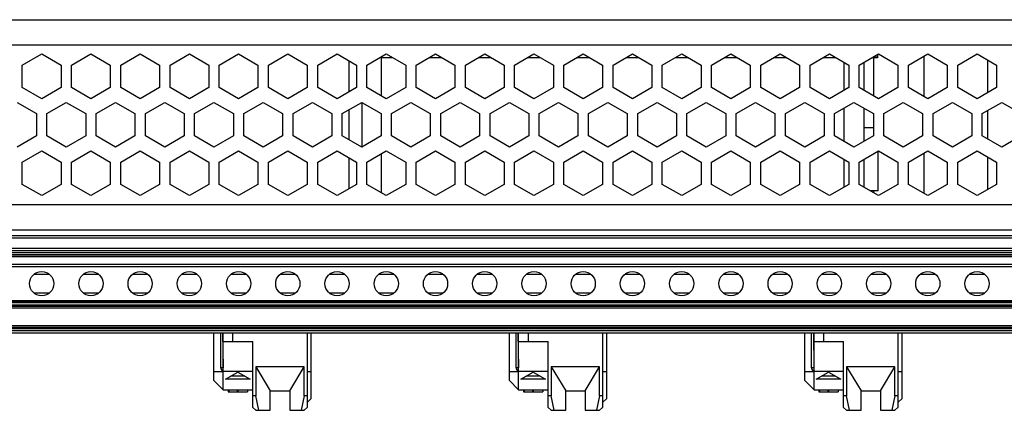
# Model space of a CAD drawing. Header units: inches. Extents: x 0 to 34, y 0 to 22.
# Tile 16 of 20: x 17.4 to 19.4, y 12.9 to 13.7. Entities that reach past the tile are written whole.
import ezdxf

# ---------------------------------------------------------------- set-up
doc = ezdxf.new("R2010")
doc.units = ezdxf.units.IN
doc.header["$LTSCALE"] = 1.87
doc.header["$MEASUREMENT"] = 0
doc.layers.get('0').update_dxf_attribs({"linetype": 'CONTINUOUS'})
doc.layers.add('02___PRT_ALL_AXES', color=7, linetype='CONTINUOUS')

msp = doc.modelspace()

# ---------------------------------------------------------------- linework, layer by layer
at = {"color": 7, "linetype": 'CONTINUOUS'}
for p, q in [((13.4049, 13.6675), (22.8656, 13.6675)), ((13.8961, 13.6163), (22.3744, 13.6163)), ((17.4459, 13.5751), (17.4852, 13.5978)), ((17.4852, 13.5978), (17.5246, 13.5751)), ((17.5459, 13.5751), (17.5852, 13.5978)), ((17.5852, 13.5978), (17.6246, 13.5751)), ((17.6459, 13.5751), (17.6852, 13.5978)), ((17.6852, 13.5978), (17.7246, 13.5751)), ((17.7459, 13.5751), (17.7852, 13.5978)), ((17.7852, 13.5978), (17.8246, 13.5751)), ((17.8459, 13.5751), (17.8852, 13.5978)), ((17.8852, 13.5978), (17.9246, 13.5751)), ((17.9459, 13.5751), (17.9852, 13.5978)), ((17.9852, 13.5978), (18.0246, 13.5751)), ((18.0459, 13.5751), (18.0852, 13.5978)), ((18.0852, 13.5978), (18.1246, 13.5751)), ((18.1459, 13.5751), (18.1852, 13.5978)), ((18.1746, 13.5902), (18.1746, 13.513)), ((18.1984, 13.5902), (18.1746, 13.5902)), ((18.1852, 13.5978), (18.2246, 13.5751)), ((18.2459, 13.5751), (18.2852, 13.5978)), ((18.2984, 13.5902), (18.2721, 13.5902)), ((18.2852, 13.5978), (18.3246, 13.5751)), ((18.3459, 13.5751), (18.3852, 13.5978)), ((18.3984, 13.5902), (18.3721, 13.5902)), ((18.3852, 13.5978), (18.4246, 13.5751)), ((18.4459, 13.5751), (18.4852, 13.5978)), ((18.4984, 13.5902), (18.4721, 13.5902)), ((18.4852, 13.5978), (18.5246, 13.5751)), ((18.5459, 13.5751), (18.5852, 13.5978)), ((18.5984, 13.5902), (18.5721, 13.5902)), ((18.5852, 13.5978), (18.6246, 13.5751)), ((18.6459, 13.5751), (18.6852, 13.5978)), ((18.6984, 13.5902), (18.6721, 13.5902)), ((18.6852, 13.5978), (18.7246, 13.5751)), ((18.7459, 13.5751), (18.7852, 13.5978)), ((18.7984, 13.5902), (18.7721, 13.5902)), ((18.7852, 13.5978), (18.8246, 13.5751)), ((18.8459, 13.5751), (18.8852, 13.5978)), ((18.8984, 13.5902), (18.8721, 13.5902)), ((18.8852, 13.5978), (18.9246, 13.5751)), ((18.9459, 13.5751), (18.9852, 13.5978)), ((18.9984, 13.5902), (18.9721, 13.5902)), ((18.9852, 13.5978), (19.0246, 13.5751)), ((19.0459, 13.5751), (19.0852, 13.5978)), ((19.0984, 13.5902), (19.0721, 13.5902)), ((19.0852, 13.5978), (19.1246, 13.5751)), ((19.1156, 13.5244), (19.1156, 13.5803)), ((19.1459, 13.5751), (19.1852, 13.5978)), ((19.1852, 13.5978), (19.2246, 13.5751)), ((19.2459, 13.5751), (19.2852, 13.5978)), ((19.2852, 13.5978), (19.3246, 13.5751)), ((19.3459, 13.5751), (19.3852, 13.5978)), ((19.3852, 13.5978), (19.4246, 13.5751)), ((17.4459, 13.5296), (17.4459, 13.5751)), ((17.5246, 13.5751), (17.5246, 13.5296)), ((17.5459, 13.5296), (17.5459, 13.5751)), ((17.6246, 13.5751), (17.6246, 13.5296)), ((17.6459, 13.5296), (17.6459, 13.5751)), ((17.7246, 13.5751), (17.7246, 13.5296)), ((17.7459, 13.5296), (17.7459, 13.5751)), ((17.8246, 13.5751), (17.8246, 13.5296)), ((17.8459, 13.5296), (17.8459, 13.5751)), ((17.9246, 13.5751), (17.9246, 13.5296)), ((17.9459, 13.5296), (17.9459, 13.5751)), ((18.0246, 13.5751), (18.0246, 13.5296)), ((18.0459, 13.5296), (18.0459, 13.5751)), ((18.1246, 13.5751), (18.1246, 13.5296)), ((18.1459, 13.5296), (18.1459, 13.5751)), ((18.2246, 13.5751), (18.2246, 13.5296)), ((18.2459, 13.5296), (18.2459, 13.5751)), ((18.3246, 13.5751), (18.3246, 13.5296)), ((18.3459, 13.5296), (18.3459, 13.5751)), ((18.4246, 13.5751), (18.4246, 13.5296)), ((18.4459, 13.5296), (18.4459, 13.5751)), ((18.5246, 13.5751), (18.5246, 13.5296)), ((18.5459, 13.5296), (18.5459, 13.5751)), ((18.6246, 13.5751), (18.6246, 13.5296)), ((18.6459, 13.5296), (18.6459, 13.5751)), ((18.7246, 13.5751), (18.7246, 13.5296)), ((18.7459, 13.5296), (18.7459, 13.5751)), ((18.8246, 13.5751), (18.8246, 13.5296)), ((18.8459, 13.5296), (18.8459, 13.5751)), ((18.9246, 13.5751), (18.9246, 13.5296)), ((18.9459, 13.5296), (18.9459, 13.5751)), ((19.0246, 13.5751), (19.0246, 13.5296)), ((19.0459, 13.5296), (19.0459, 13.5751)), ((19.1246, 13.5751), (19.1246, 13.5296)), ((19.1459, 13.5296), (19.1459, 13.5751)), ((19.2246, 13.5751), (19.2246, 13.5296)), ((19.2459, 13.5296), (19.2459, 13.5751)), ((19.3246, 13.5751), (19.3246, 13.5296)), ((19.3459, 13.5296), (19.3459, 13.5751)), ((19.4246, 13.5751), (19.4246, 13.5296)), ((17.4852, 13.5069), (17.4459, 13.5296)), ((17.5246, 13.5296), (17.4852, 13.5069)), ((17.5852, 13.5069), (17.5459, 13.5296)), ((17.6246, 13.5296), (17.5852, 13.5069)), ((17.6852, 13.5069), (17.6459, 13.5296)), ((17.7246, 13.5296), (17.6852, 13.5069)), ((17.7852, 13.5069), (17.7459, 13.5296)), ((17.8246, 13.5296), (17.7852, 13.5069)), ((17.8852, 13.5069), (17.8459, 13.5296)), ((17.9246, 13.5296), (17.8852, 13.5069)), ((17.9852, 13.5069), (17.9459, 13.5296)), ((18.0246, 13.5296), (17.9852, 13.5069)), ((18.0852, 13.5069), (18.0459, 13.5296)), ((18.1246, 13.5296), (18.0852, 13.5069)), ((18.1852, 13.5069), (18.1459, 13.5296)), ((18.2246, 13.5296), (18.1852, 13.5069)), ((18.2852, 13.5069), (18.2459, 13.5296)), ((18.3246, 13.5296), (18.2852, 13.5069)), ((18.3852, 13.5069), (18.3459, 13.5296)), ((18.4246, 13.5296), (18.3852, 13.5069)), ((18.4852, 13.5069), (18.4459, 13.5296)), ((18.5246, 13.5296), (18.4852, 13.5069)), ((18.5852, 13.5069), (18.5459, 13.5296)), ((18.6246, 13.5296), (18.5852, 13.5069)), ((18.6852, 13.5069), (18.6459, 13.5296)), ((18.7246, 13.5296), (18.6852, 13.5069)), ((18.7852, 13.5069), (18.7459, 13.5296)), ((18.8246, 13.5296), (18.7852, 13.5069)), ((18.8852, 13.5069), (18.8459, 13.5296)), ((18.9246, 13.5296), (18.8852, 13.5069)), ((18.9852, 13.5069), (18.9459, 13.5296)), ((19.0246, 13.5296), (18.9852, 13.5069)), ((19.0852, 13.5069), (19.0459, 13.5296)), ((19.1246, 13.5296), (19.0852, 13.5069)), ((19.1852, 13.5069), (19.1459, 13.5296)), ((19.2246, 13.5296), (19.1852, 13.5069)), ((19.2852, 13.5069), (19.2459, 13.5296)), ((19.3246, 13.5296), (19.2852, 13.5069)), ((19.3852, 13.5069), (19.3459, 13.5296)), ((19.4246, 13.5296), (19.3852, 13.5069)), ((17.4352, 13.4994), (17.4746, 13.4767)), ((17.4959, 13.4767), (17.5352, 13.4994)), ((17.5352, 13.4994), (17.5746, 13.4767)), ((17.5959, 13.4767), (17.6352, 13.4994)), ((17.6352, 13.4994), (17.6746, 13.4767)), ((17.6959, 13.4767), (17.7352, 13.4994)), ((17.7352, 13.4994), (17.7746, 13.4767)), ((17.7959, 13.4767), (17.8352, 13.4994)), ((17.8352, 13.4994), (17.8746, 13.4767)), ((17.8959, 13.4767), (17.9352, 13.4994)), ((17.9352, 13.4994), (17.9746, 13.4767)), ((17.9959, 13.4767), (18.0352, 13.4994)), ((18.0352, 13.4994), (18.0746, 13.4767)), ((18.0959, 13.4767), (18.1352, 13.4994)), ((18.1352, 13.4994), (18.1746, 13.4767)), ((18.1959, 13.4767), (18.2352, 13.4994)), ((18.2352, 13.4994), (18.2746, 13.4767)), ((18.2959, 13.4767), (18.3352, 13.4994)), ((18.3352, 13.4994), (18.3746, 13.4767)), ((18.3959, 13.4767), (18.4352, 13.4994)), ((18.4352, 13.4994), (18.4746, 13.4767)), ((18.4959, 13.4767), (18.5352, 13.4994)), ((18.5352, 13.4994), (18.5746, 13.4767)), ((18.5959, 13.4767), (18.6352, 13.4994)), ((18.6352, 13.4994), (18.6746, 13.4767)), ((18.6959, 13.4767), (18.7352, 13.4994)), ((18.7352, 13.4994), (18.7746, 13.4767)), ((18.7959, 13.4767), (18.8352, 13.4994)), ((18.8352, 13.4994), (18.8746, 13.4767)), ((18.8959, 13.4767), (18.9352, 13.4994)), ((18.9352, 13.4994), (18.9746, 13.4767)), ((18.9959, 13.4767), (19.0352, 13.4994)), ((19.0352, 13.4994), (19.0746, 13.4767)), ((19.0959, 13.4767), (19.1352, 13.4994)), ((19.1156, 13.4198), (19.1156, 13.488)), ((19.1352, 13.4994), (19.1746, 13.4767)), ((19.1959, 13.4767), (19.2352, 13.4994)), ((19.2352, 13.4994), (19.2746, 13.4767)), ((19.2959, 13.4767), (19.3352, 13.4994)), ((19.3352, 13.4994), (19.3746, 13.4767)), ((19.3959, 13.4767), (19.4352, 13.4994)), ((19.4352, 13.4994), (19.4746, 13.4767)), ((17.4746, 13.4767), (17.4746, 13.4312)), ((17.4959, 13.4312), (17.4959, 13.4767)), ((17.5746, 13.4767), (17.5746, 13.4312)), ((17.5959, 13.4312), (17.5959, 13.4767)), ((17.6746, 13.4767), (17.6746, 13.4312)), ((17.6959, 13.4312), (17.6959, 13.4767)), ((17.7746, 13.4767), (17.7746, 13.4312)), ((17.7959, 13.4312), (17.7959, 13.4767)), ((17.8746, 13.4767), (17.8746, 13.4312)), ((17.8959, 13.4312), (17.8959, 13.4767)), ((17.9746, 13.4767), (17.9746, 13.4312)), ((17.9959, 13.4312), (17.9959, 13.4767)), ((18.0746, 13.4767), (18.0746, 13.4312)), ((18.0959, 13.4312), (18.0959, 13.4767)), ((18.1746, 13.4767), (18.1746, 13.4312)), ((18.1959, 13.4312), (18.1959, 13.4767)), ((18.2746, 13.4767), (18.2746, 13.4312)), ((18.2959, 13.4312), (18.2959, 13.4767)), ((18.3746, 13.4767), (18.3746, 13.4312)), ((18.3959, 13.4312), (18.3959, 13.4767)), ((18.4746, 13.4767), (18.4746, 13.4312)), ((18.4959, 13.4312), (18.4959, 13.4767)), ((18.5746, 13.4767), (18.5746, 13.4312)), ((18.5959, 13.4312), (18.5959, 13.4767)), ((18.6746, 13.4767), (18.6746, 13.4312)), ((18.6959, 13.4312), (18.6959, 13.4767)), ((18.7746, 13.4767), (18.7746, 13.4312)), ((18.7959, 13.4312), (18.7959, 13.4767)), ((18.8746, 13.4767), (18.8746, 13.4312)), ((18.8959, 13.4312), (18.8959, 13.4767)), ((18.9746, 13.4767), (18.9746, 13.4312)), ((18.9959, 13.4312), (18.9959, 13.4767)), ((19.0746, 13.4767), (19.0746, 13.4312)), ((19.0959, 13.4312), (19.0959, 13.4767)), ((19.1746, 13.4767), (19.1746, 13.4312)), ((19.1959, 13.4312), (19.1959, 13.4767)), ((19.2746, 13.4767), (19.2746, 13.4312)), ((19.2959, 13.4312), (19.2959, 13.4767)), ((19.3746, 13.4767), (19.3746, 13.4312)), ((19.3959, 13.4312), (19.3959, 13.4767)), ((19.1746, 13.4475), (19.1549, 13.4475)), ((17.4746, 13.4312), (17.4352, 13.4085)), ((17.5352, 13.4085), (17.4959, 13.4312)), ((17.5746, 13.4312), (17.5352, 13.4085)), ((17.6352, 13.4085), (17.5959, 13.4312)), ((17.6746, 13.4312), (17.6352, 13.4085)), ((17.7352, 13.4085), (17.6959, 13.4312)), ((17.7746, 13.4312), (17.7352, 13.4085)), ((17.8352, 13.4085), (17.7959, 13.4312)), ((17.8746, 13.4312), (17.8352, 13.4085)), ((17.9352, 13.4085), (17.8959, 13.4312)), ((17.9746, 13.4312), (17.9352, 13.4085)), ((18.0352, 13.4085), (17.9959, 13.4312)), ((18.0746, 13.4312), (18.0352, 13.4085)), ((18.1352, 13.4085), (18.0959, 13.4312)), ((18.1746, 13.4312), (18.1352, 13.4085)), ((18.2352, 13.4085), (18.1959, 13.4312)), ((18.2746, 13.4312), (18.2352, 13.4085)), ((18.3352, 13.4085), (18.2959, 13.4312)), ((18.3746, 13.4312), (18.3352, 13.4085)), ((18.4352, 13.4085), (18.3959, 13.4312)), ((18.4746, 13.4312), (18.4352, 13.4085)), ((18.5352, 13.4085), (18.4959, 13.4312)), ((18.5746, 13.4312), (18.5352, 13.4085)), ((18.6352, 13.4085), (18.5959, 13.4312)), ((18.6746, 13.4312), (18.6352, 13.4085)), ((18.7352, 13.4085), (18.6959, 13.4312)), ((18.7746, 13.4312), (18.7352, 13.4085)), ((18.8352, 13.4085), (18.7959, 13.4312)), ((18.8746, 13.4312), (18.8352, 13.4085)), ((18.9352, 13.4085), (18.8959, 13.4312)), ((18.9746, 13.4312), (18.9352, 13.4085)), ((19.0352, 13.4085), (18.9959, 13.4312)), ((19.0746, 13.4312), (19.0352, 13.4085)), ((19.1352, 13.4085), (19.0959, 13.4312)), ((19.1746, 13.4312), (19.1352, 13.4085)), ((19.2352, 13.4085), (19.1959, 13.4312)), ((19.2746, 13.4312), (19.2352, 13.4085)), ((19.3352, 13.4085), (19.2959, 13.4312)), ((19.3746, 13.4312), (19.3352, 13.4085)), ((19.4352, 13.4085), (19.3959, 13.4312)), ((19.4746, 13.4312), (19.4352, 13.4085)), ((17.4459, 13.3782), (17.4852, 13.401)), ((17.4852, 13.401), (17.5246, 13.3782)), ((17.5459, 13.3782), (17.5852, 13.401)), ((17.5852, 13.401), (17.6246, 13.3782)), ((17.6459, 13.3782), (17.6852, 13.401)), ((17.6852, 13.401), (17.7246, 13.3782)), ((17.7459, 13.3782), (17.7852, 13.401)), ((17.7852, 13.401), (17.8246, 13.3782)), ((17.8459, 13.3782), (17.8852, 13.401)), ((17.8852, 13.401), (17.9246, 13.3782)), ((17.9459, 13.3782), (17.9852, 13.401)), ((17.9852, 13.401), (18.0246, 13.3782)), ((18.0459, 13.3782), (18.0852, 13.401)), ((18.0852, 13.401), (18.1246, 13.3782)), ((18.1459, 13.3782), (18.1852, 13.401)), ((18.1852, 13.401), (18.2246, 13.3782)), ((18.2459, 13.3782), (18.2852, 13.401)), ((18.2852, 13.401), (18.3246, 13.3782)), ((18.3459, 13.3782), (18.3852, 13.401)), ((18.3852, 13.401), (18.4246, 13.3782)), ((18.4459, 13.3782), (18.4852, 13.401)), ((18.4852, 13.401), (18.5246, 13.3782)), ((18.5459, 13.3782), (18.5852, 13.401)), ((18.5852, 13.401), (18.6246, 13.3782)), ((18.6459, 13.3782), (18.6852, 13.401)), ((18.6852, 13.401), (18.7246, 13.3782)), ((18.7459, 13.3782), (18.7852, 13.401)), ((18.7852, 13.401), (18.8246, 13.3782)), ((18.8459, 13.3782), (18.8852, 13.401)), ((18.8852, 13.401), (18.9246, 13.3782)), ((18.9459, 13.3782), (18.9852, 13.401)), ((18.9852, 13.401), (19.0246, 13.3782)), ((19.0459, 13.3782), (19.0852, 13.401)), ((19.0852, 13.401), (19.1246, 13.3782)), ((19.1459, 13.3782), (19.1852, 13.401)), ((19.1845, 13.3195), (19.1845, 13.4005)), ((19.1852, 13.401), (19.2246, 13.3782)), ((19.2459, 13.3782), (19.2852, 13.401)), ((19.2852, 13.401), (19.3246, 13.3782)), ((19.3459, 13.3782), (19.3852, 13.401)), ((19.3852, 13.401), (19.4246, 13.3782)), ((18.1746, 13.3948), (18.1746, 13.3162)), ((19.1156, 13.3275), (19.1156, 13.3835)), ((17.4459, 13.3328), (17.4459, 13.3782)), ((17.5246, 13.3782), (17.5246, 13.3328)), ((17.5459, 13.3328), (17.5459, 13.3782)), ((17.6246, 13.3782), (17.6246, 13.3328)), ((17.6459, 13.3328), (17.6459, 13.3782)), ((17.7246, 13.3782), (17.7246, 13.3328)), ((17.7459, 13.3328), (17.7459, 13.3782)), ((17.8246, 13.3782), (17.8246, 13.3328)), ((17.8459, 13.3328), (17.8459, 13.3782)), ((17.9246, 13.3782), (17.9246, 13.3328)), ((17.9459, 13.3328), (17.9459, 13.3782)), ((18.0246, 13.3782), (18.0246, 13.3328)), ((18.0459, 13.3328), (18.0459, 13.3782)), ((18.1246, 13.3782), (18.1246, 13.3328)), ((18.1459, 13.3328), (18.1459, 13.3782)), ((18.2246, 13.3782), (18.2246, 13.3328)), ((18.2459, 13.3328), (18.2459, 13.3782)), ((18.3246, 13.3782), (18.3246, 13.3328)), ((18.3459, 13.3328), (18.3459, 13.3782)), ((18.4246, 13.3782), (18.4246, 13.3328)), ((18.4459, 13.3328), (18.4459, 13.3782)), ((18.5246, 13.3782), (18.5246, 13.3328)), ((18.5459, 13.3328), (18.5459, 13.3782)), ((18.6246, 13.3782), (18.6246, 13.3328)), ((18.6459, 13.3328), (18.6459, 13.3782)), ((18.7246, 13.3782), (18.7246, 13.3328)), ((18.7459, 13.3328), (18.7459, 13.3782)), ((18.8246, 13.3782), (18.8246, 13.3328)), ((18.8459, 13.3328), (18.8459, 13.3782)), ((18.9246, 13.3782), (18.9246, 13.3328)), ((18.9459, 13.3328), (18.9459, 13.3782)), ((19.0246, 13.3782), (19.0246, 13.3328)), ((19.0459, 13.3328), (19.0459, 13.3782)), ((19.1246, 13.3782), (19.1246, 13.3328)), ((19.1459, 13.3328), (19.1459, 13.3782)), ((19.2246, 13.3782), (19.2246, 13.3328)), ((19.2459, 13.3328), (19.2459, 13.3782)), ((19.3246, 13.3782), (19.3246, 13.3328)), ((19.3459, 13.3328), (19.3459, 13.3782)), ((19.4246, 13.3782), (19.4246, 13.3328)), ((17.4852, 13.31), (17.4459, 13.3328)), ((17.5246, 13.3328), (17.4852, 13.31)), ((17.5852, 13.31), (17.5459, 13.3328)), ((17.6246, 13.3328), (17.5852, 13.31)), ((17.6852, 13.31), (17.6459, 13.3328)), ((17.7246, 13.3328), (17.6852, 13.31)), ((17.7852, 13.31), (17.7459, 13.3328)), ((17.8246, 13.3328), (17.7852, 13.31)), ((17.8852, 13.31), (17.8459, 13.3328)), ((17.9246, 13.3328), (17.8852, 13.31)), ((17.9852, 13.31), (17.9459, 13.3328)), ((18.0246, 13.3328), (17.9852, 13.31)), ((18.0852, 13.31), (18.0459, 13.3328)), ((18.1246, 13.3328), (18.0852, 13.31)), ((18.1852, 13.31), (18.1459, 13.3328)), ((18.2246, 13.3328), (18.1852, 13.31)), ((18.2852, 13.31), (18.2459, 13.3328)), ((18.3246, 13.3328), (18.2852, 13.31)), ((18.3852, 13.31), (18.3459, 13.3328)), ((18.4246, 13.3328), (18.3852, 13.31)), ((18.4852, 13.31), (18.4459, 13.3328)), ((18.5246, 13.3328), (18.4852, 13.31)), ((18.5852, 13.31), (18.5459, 13.3328)), ((18.6246, 13.3328), (18.5852, 13.31)), ((18.6852, 13.31), (18.6459, 13.3328)), ((18.7246, 13.3328), (18.6852, 13.31)), ((18.7852, 13.31), (18.7459, 13.3328)), ((18.8246, 13.3328), (18.7852, 13.31)), ((18.8852, 13.31), (18.8459, 13.3328)), ((18.9246, 13.3328), (18.8852, 13.31)), ((18.9852, 13.31), (18.9459, 13.3328)), ((19.0246, 13.3328), (18.9852, 13.31)), ((19.0852, 13.31), (19.0459, 13.3328)), ((19.1246, 13.3328), (19.0852, 13.31)), ((19.1852, 13.31), (19.1459, 13.3328)), ((19.2246, 13.3328), (19.1852, 13.31)), ((19.2852, 13.31), (19.2459, 13.3328)), ((19.3246, 13.3328), (19.2852, 13.31)), ((19.3852, 13.31), (19.3459, 13.3328)), ((19.4246, 13.3328), (19.3852, 13.31)), ((19.1845, 13.3195), (19.1688, 13.3195)), ((22.3744, 13.291), (13.8961, 13.291)), ((22.3852, 13.228), (13.8852, 13.228)), ((13.8852, 13.2241), (22.3852, 13.2241)), ((22.3744, 13.2398), (13.8961, 13.2398)), ((22.3852, 13.2024), (13.8852, 13.2024)), ((13.8852, 13.1985), (22.3852, 13.1985)), ((13.9295, 13.1945), (22.341, 13.1945)), ((21.1372, 13.1899), (13.9295, 13.1899)), ((13.9295, 13.1867), (21.1372, 13.187)), ((13.9295, 13.1867), (21.1372, 13.1863)), ((21.1372, 13.1699), (13.9295, 13.1699)), ((13.9295, 13.166), (21.1372, 13.166)), ((17.4699, 13.1502), (17.5006, 13.1502)), ((17.5699, 13.1502), (17.6006, 13.1502)), ((17.6699, 13.1502), (17.7006, 13.1502)), ((17.7699, 13.1502), (17.8006, 13.1502)), ((17.8699, 13.1502), (17.9006, 13.1502)), ((17.9699, 13.1502), (18.0006, 13.1502)), ((18.0699, 13.1502), (18.1006, 13.1502)), ((18.1699, 13.1502), (18.2006, 13.1502)), ((18.2699, 13.1502), (18.3006, 13.1502)), ((18.3699, 13.1502), (18.4006, 13.1502)), ((18.4699, 13.1502), (18.5006, 13.1502)), ((18.5699, 13.1502), (18.6006, 13.1502)), ((18.6699, 13.1502), (18.7006, 13.1502)), ((18.7699, 13.1502), (18.8006, 13.1502)), ((18.8699, 13.1502), (18.9006, 13.1502)), ((18.9699, 13.1502), (19.0006, 13.1502)), ((19.0699, 13.1502), (19.1006, 13.1502)), ((19.1699, 13.1502), (19.2006, 13.1502)), ((19.2699, 13.1502), (19.3006, 13.1502)), ((19.3699, 13.1502), (19.4006, 13.1502)), ((17.5006, 13.1119), (17.4699, 13.1119)), ((17.6006, 13.1119), (17.5699, 13.1119)), ((17.7006, 13.1119), (17.6699, 13.1119)), ((17.8006, 13.1119), (17.7699, 13.1119)), ((17.9006, 13.1119), (17.8699, 13.1119)), ((18.0006, 13.1119), (17.9699, 13.1119)), ((18.1006, 13.1119), (18.0699, 13.1119)), ((18.2006, 13.1119), (18.17, 13.1119)), ((18.3006, 13.1119), (18.2699, 13.1119)), ((18.4006, 13.1119), (18.3699, 13.1119)), ((18.5006, 13.1119), (18.4699, 13.1119)), ((18.6006, 13.1119), (18.5699, 13.1119)), ((18.7006, 13.1119), (18.6699, 13.1119)), ((18.8006, 13.1119), (18.7699, 13.1119)), ((18.9006, 13.1119), (18.8699, 13.1119)), ((19.0006, 13.1119), (18.9699, 13.1119)), ((19.1006, 13.1119), (19.0699, 13.1119)), ((19.2006, 13.1119), (19.1699, 13.1119)), ((19.3006, 13.1119), (19.2699, 13.1119)), ((19.4006, 13.1119), (19.3699, 13.1119)), ((21.1372, 13.0961), (13.9295, 13.0961)), ((13.9295, 13.095), (21.1372, 13.095)), ((21.1372, 13.0922), (13.9295, 13.0922)), ((13.9295, 13.0882), (21.1372, 13.0882)), ((21.1372, 13.0849), (13.9295, 13.0849)), ((13.9295, 13.0822), (21.1372, 13.0818)), ((13.9295, 13.0813), (21.1372, 13.0817)), ((13.9295, 13.0459), (21.1372, 13.0459)), ((21.1372, 13.0451), (13.9295, 13.0451)), ((13.9295, 13.0423), (21.1372, 13.0423)), ((21.1372, 13.039), (13.9295, 13.039)), ((21.1372, 13.0351), (13.9295, 13.0351)), ((13.9295, 13.0311), (21.1372, 13.0311)), ((17.8345, 13.0311), (17.8345, 12.9346)), ((17.8488, 12.9603), (17.8488, 13.0311)), ((17.8527, 13.0311), (17.8536, 12.9603)), ((17.8541, 12.9249), (17.8541, 13.0311)), ((17.8738, 13.0134), (17.8738, 13.0311)), ((18.0244, 13.0311), (18.0244, 12.8796)), ((18.0329, 12.8979), (18.0329, 13.0311)), ((18.4345, 13.0311), (18.4345, 12.9346)), ((18.4488, 12.9603), (18.4488, 13.0311)), ((18.4527, 13.0311), (18.4536, 12.9603)), ((18.4541, 12.9249), (18.4541, 13.0311)), ((18.4738, 13.0134), (18.4738, 13.0311)), ((18.6244, 13.0311), (18.6244, 12.8796)), ((18.6329, 12.8979), (18.6329, 13.0311)), ((19.0345, 13.0311), (19.0345, 12.9346)), ((19.0488, 12.9603), (19.0488, 13.0311)), ((19.0527, 13.0311), (19.0536, 12.9603)), ((19.0541, 12.9249), (19.0541, 13.0311)), ((19.0738, 13.0134), (19.0738, 13.0311)), ((19.2244, 13.0311), (19.2244, 12.8796)), ((19.2329, 12.8979), (19.2329, 13.0311)), ((17.8541, 13.0134), (17.9142, 13.0134)), ((17.9142, 12.8796), (17.9142, 13.0134)), ((18.4541, 13.0134), (18.5142, 13.0134)), ((18.5142, 12.8796), (18.5142, 13.0134)), ((19.0541, 13.0134), (19.1142, 13.0134)), ((19.1142, 12.8796), (19.1142, 13.0134)), ((17.8536, 12.9603), (17.8488, 12.9603)), ((17.9201, 12.9623), (17.9201, 12.9032)), ((17.9201, 12.9623), (17.9496, 12.913)), ((18.0185, 12.9623), (17.9201, 12.9623)), ((17.989, 12.913), (18.0185, 12.9623)), ((18.0185, 12.9032), (18.0185, 12.9623)), ((18.4536, 12.9603), (18.4488, 12.9603)), ((18.5201, 12.9623), (18.5201, 12.9032)), ((18.5201, 12.9623), (18.5496, 12.913)), ((18.6185, 12.9623), (18.5201, 12.9623)), ((18.589, 12.913), (18.6185, 12.9623)), ((18.6185, 12.9032), (18.6185, 12.9623)), ((19.0536, 12.9603), (19.0488, 12.9603)), ((19.1201, 12.9623), (19.1201, 12.9032)), ((19.2185, 12.9623), (19.1201, 12.9623)), ((19.1201, 12.9623), (19.1496, 12.913)), ((19.189, 12.913), (19.2185, 12.9623)), ((19.2185, 12.9032), (19.2185, 12.9623)), ((17.8345, 12.9524), (17.8541, 12.9524)), ((17.8541, 12.9535), (17.9142, 12.9535)), ((17.8587, 12.9367), (17.8837, 12.9515)), ((17.898, 12.943), (17.8693, 12.943)), ((17.8837, 12.9515), (17.9086, 12.9367)), ((18.0244, 12.9524), (18.0329, 12.9524)), ((18.4345, 12.9524), (18.4541, 12.9524)), ((18.4541, 12.9535), (18.5142, 12.9535)), ((18.4587, 12.9367), (18.4837, 12.9515)), ((18.498, 12.943), (18.4693, 12.943)), ((18.4837, 12.9515), (18.5086, 12.9367)), ((18.6244, 12.9524), (18.6329, 12.9524)), ((19.0345, 12.9524), (19.0541, 12.9524)), ((19.0541, 12.9535), (19.1142, 12.9535)), ((19.0587, 12.9367), (19.0837, 12.9515)), ((19.098, 12.943), (19.0693, 12.943)), ((19.0837, 12.9515), (19.1086, 12.9367)), ((19.2244, 12.9524), (19.2329, 12.9524)), ((17.8345, 12.9346), (17.8541, 12.915)), ((17.8541, 12.915), (17.854, 12.9249)), ((17.9086, 12.9367), (17.8587, 12.9367)), ((18.4345, 12.9346), (18.4541, 12.915)), ((18.4541, 12.915), (18.454, 12.9249)), ((18.5086, 12.9367), (18.4587, 12.9367)), ((19.0345, 12.9346), (19.0541, 12.915)), ((19.0541, 12.915), (19.054, 12.9249)), ((19.1086, 12.9367), (19.0587, 12.9367)), ((17.8541, 12.915), (17.9142, 12.915)), ((17.864, 12.915), (17.864, 12.9111)), ((17.864, 12.9111), (17.9034, 12.9111)), ((17.8655, 12.915), (17.8655, 12.9111)), ((17.8822, 12.915), (17.8822, 12.9111)), ((17.8837, 12.915), (17.8837, 12.9111)), ((17.9034, 12.915), (17.9034, 12.9111)), ((17.9201, 12.9032), (17.9142, 12.9032)), ((17.9264, 12.8737), (17.9201, 12.9032)), ((17.9496, 12.8737), (17.9496, 12.9131)), ((17.9496, 12.913), (17.989, 12.913)), ((17.989, 12.9131), (17.989, 12.8737)), ((18.0185, 12.9032), (18.0122, 12.8737)), ((18.0244, 12.9032), (18.0185, 12.9032)), ((18.4541, 12.915), (18.5142, 12.915)), ((18.464, 12.915), (18.464, 12.9111)), ((18.464, 12.9111), (18.5034, 12.9111)), ((18.4655, 12.915), (18.4655, 12.9111)), ((18.4822, 12.915), (18.4822, 12.9111)), ((18.4837, 12.915), (18.4837, 12.9111)), ((18.5034, 12.915), (18.5034, 12.9111)), ((18.5201, 12.9032), (18.5142, 12.9032)), ((18.5264, 12.8737), (18.5201, 12.9032)), ((18.5496, 12.8737), (18.5496, 12.9131)), ((18.5496, 12.913), (18.589, 12.913)), ((18.589, 12.9131), (18.589, 12.8737)), ((18.6185, 12.9032), (18.6122, 12.8737)), ((18.6244, 12.9032), (18.6185, 12.9032)), ((19.0541, 12.915), (19.1142, 12.915)), ((19.064, 12.915), (19.064, 12.9111)), ((19.064, 12.9111), (19.1034, 12.9111)), ((19.0655, 12.915), (19.0655, 12.9111)), ((19.0822, 12.915), (19.0822, 12.9111)), ((19.0837, 12.915), (19.0837, 12.9111)), ((19.1034, 12.915), (19.1034, 12.9111)), ((19.1201, 12.9032), (19.1142, 12.9032)), ((19.1264, 12.8737), (19.1201, 12.9032)), ((19.1496, 12.8737), (19.1496, 12.9131)), ((19.1496, 12.913), (19.189, 12.913)), ((19.189, 12.9131), (19.189, 12.8737)), ((19.2185, 12.9032), (19.2122, 12.8737)), ((19.2244, 12.9032), (19.2185, 12.9032)), ((18.0329, 12.8979), (18.0244, 12.8894)), ((18.6329, 12.8979), (18.6244, 12.8894)), ((19.2329, 12.8979), (19.2244, 12.8894)), ((17.9201, 12.8737), (17.9142, 12.8796)), ((17.9201, 12.8737), (17.9496, 12.8737)), ((17.989, 12.8737), (18.0185, 12.8737)), ((18.0185, 12.8737), (18.0244, 12.8796)), ((18.5201, 12.8737), (18.5142, 12.8796)), ((18.5201, 12.8737), (18.5496, 12.8737)), ((18.589, 12.8737), (18.6185, 12.8737)), ((18.6185, 12.8737), (18.6244, 12.8796)), ((19.1201, 12.8737), (19.1142, 12.8796)), ((19.1201, 12.8737), (19.1496, 12.8737)), ((19.189, 12.8737), (19.2185, 12.8737)), ((19.2185, 12.8737), (19.2244, 12.8796))]:
    msp.add_line(p, q, dxfattribs=at)
for centre in [(17.4852, 13.1311), (17.5852, 13.1311), (17.6852, 13.1311), (17.7852, 13.1311), (17.8852, 13.1311), (17.9852, 13.1311), (18.0852, 13.1311), (18.1852, 13.1311), (18.2852, 13.1311), (18.3852, 13.1311), (18.4852, 13.1311), (18.5852, 13.1311), (18.6852, 13.1311), (18.7852, 13.1311), (18.8852, 13.1311), (18.9852, 13.1311), (19.0852, 13.1311), (19.1852, 13.1311), (19.2852, 13.1311), (19.3852, 13.1311)]:
    msp.add_circle(centre, 0.0246, dxfattribs=at)
for centre, major_axis, start_param, end_param in [((17.8567, 12.9603), (0, 0.00787), 1.570796, 2.751217), ((18.4567, 12.9603), (0.00787, 0), 3.141593, 4.322014), ((19.0567, 12.9603), (0, 0.00787), 1.570796, 2.751217)]:
    msp.add_ellipse(centre, major_axis=major_axis, ratio=1, start_param=start_param, end_param=end_param, dxfattribs=at)
at = {"layer": '02___PRT_ALL_AXES', "color": 7, "linetype": 'CONTINUOUS'}
for p, q in [((18.1101, 13.5212), (18.1101, 13.5835)), ((19.1549, 13.5803), (19.1549, 13.5244)), ((19.183, 13.5902), (19.1721, 13.5902)), ((19.1746, 13.5902), (19.1746, 13.513)), ((19.1796, 13.5945), (19.1796, 13.5902)), ((19.183, 13.5965), (19.183, 13.5902)), ((19.277, 13.593), (19.277, 13.5117)), ((19.4064, 13.5856), (19.4064, 13.5191)), ((18.1101, 13.423), (18.1101, 13.4848)), ((18.1352, 13.4994), (18.1352, 13.4085)), ((19.1549, 13.488), (19.1549, 13.4198)), ((19.4064, 13.4827), (19.4064, 13.4251)), ((18.1101, 13.3244), (18.1101, 13.3866)), ((19.1549, 13.3835), (19.1549, 13.3275)), ((19.277, 13.3962), (19.277, 13.3148)), ((19.4064, 13.3887), (19.4064, 13.3223)), ((19.1746, 13.3195), (19.1746, 13.3162))]:
    msp.add_line(p, q, dxfattribs=at)

doc.saveas('drawing.dxf')
